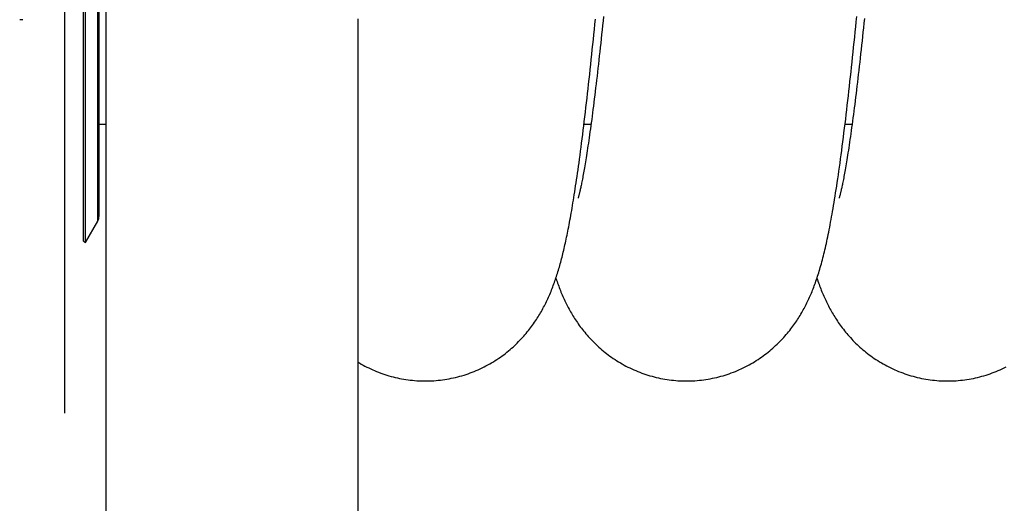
# Model space of a CAD drawing. Extents: x 0 to 594, y 0 to 420.
# Tile 13 of 21: x 237 to 301, y 282 to 314. Entities that reach past the tile are written whole.
import ezdxf

# ---------------------------------------------------------------- set-up
doc = ezdxf.new("R2010")
doc.units = 0
doc.header["$LTSCALE"] = 32.67
for name, color, linetype in [('110528_DXF_CONTINUOUS_LINE', 7, 'CONTINUOUS'), ('110528_DXF_DIMENSION', 7, 'CONTINUOUS'), ('110534_DXF_CONTINUOUS_LINE', 7, 'CONTINUOUS'), ('110593_DXF_CONTINUOUS_LINE', 7, 'CONTINUOUS'), ('HOSE_125_150DXF_CONTINUOUS', 7, 'CONTINUOUS')]:
    doc.layers.add(name, color=color, linetype=linetype)

msp = doc.modelspace()

# ---------------------------------------------------------------- linework, layer by layer
at = {"layer": '110528_DXF_CONTINUOUS_LINE', "color": 7, "linetype": 'CONTINUOUS'}
for p, q in [((241.32379, 299.02257), (241.32379, 359.17257)), ((242.20991, 300.73154), (242.20991, 357.46359)), ((241.32379, 299.02257), (242.12283, 300.40654)), ((241.19388, 299.09757), (241.32379, 299.02257))]:
    msp.add_line(p, q, dxfattribs=at)
at = {"layer": '110528_DXF_CONTINUOUS_LINE', "color": 3, "linetype": 'CONTINUOUS'}
msp.add_line((241.19388, 299.09757), (241.19388, 359.09757), dxfattribs=at)
at = {"layer": '110528_DXF_CONTINUOUS_LINE', "color": 9, "linetype": 'CONTINUOUS'}
msp.add_line((242.12283, 300.40654), (242.12283, 357.78859), dxfattribs=at)
at = {"layer": '110528_DXF_CONTINUOUS_LINE', "color": 7, "linetype": 'CONTINUOUS'}
msp.add_arc((241.55991, 300.73154), 0.65, 330, 360, dxfattribs=at)
at = {"layer": '110528_DXF_DIMENSION', "color": 2, "linetype": 'CONTINUOUS'}
msp.add_line((239.96216, 287.84814), (239.96216, 370.34699), dxfattribs=at)
at = {"layer": '110534_DXF_CONTINUOUS_LINE', "color": 7, "linetype": 'CONTINUOUS'}
msp.add_line((237.21216, 313.59757), (237.01216, 313.59757), dxfattribs=at)
at = {"layer": '110593_DXF_CONTINUOUS_LINE', "color": 7, "linetype": 'CONTINUOUS'}
for p, q in [((242.65991, 306.73257), (242.20991, 306.73257)), ((274.42515, 306.73257), (273.96247, 306.73257)), ((291.52257, 306.73257), (291.05978, 306.73257))]:
    msp.add_line(p, q, dxfattribs=at)
at = {"layer": 'HOSE_125_150DXF_CONTINUOUS', "color": 7, "linetype": 'CONTINUOUS'}
for p, q in [((242.65991, 329.09211), (242.65991, 178.99212)), ((259.15991, 313.66299), (259.15991, 178.99212))]:
    msp.add_line(p, q, dxfattribs=at)
at = {"layer": 'HOSE_125_150DXF_CONTINUOUS', "color": 9, "linetype": 'CONTINUOUS'}
for p, q in [((242.65991, 306.73257), (242.20991, 306.73257)), ((274.42515, 306.73257), (273.96247, 306.73257)), ((291.52257, 306.73257), (291.05978, 306.73257))]:
    msp.add_line(p, q, dxfattribs=at)
at = {"layer": 'HOSE_125_150DXF_CONTINUOUS', "color": 7, "linetype": 'CONTINUOUS'}
for points in [[(263.57656, 289.9476), (263.7054, 289.94858), (263.84935, 289.95198), (263.9932, 289.95783), (264.13693, 289.96611), (264.28049, 289.97683), (264.42383, 289.98998), (264.56689, 290.00555), (264.70964, 290.02354), (264.85203, 290.04394), (264.994, 290.06674), (265.13554, 290.09193), (265.27656, 290.11949), (265.41704, 290.14943), (265.55694, 290.18171), (265.69618, 290.21633), (265.83472, 290.25326), (265.97254, 290.2925), (266.10955, 290.33401), (266.24573, 290.37777), (266.38102, 290.42377), (266.51535, 290.47195), (266.64867, 290.52231), (266.78095, 290.57481), (266.91208, 290.62939), (267.04203, 290.68603), (267.17077, 290.74469), (267.29821, 290.80532), (267.42431, 290.86787), (267.54907, 290.93232), (267.67239, 290.9986), (267.79427, 291.06668), (267.91467, 291.13651), (268.03346, 291.20799), (268.15065, 291.28109), (268.2662, 291.35575), (268.37993, 291.43182), (268.49182, 291.50923), (268.60189, 291.58795), (268.71004, 291.66785), (268.81625, 291.74888), (268.92055, 291.831), (269.02292, 291.91414), (269.12338, 291.99825), (269.22194, 292.08329), (269.31858, 292.16919), (269.41332, 292.25591), (269.50618, 292.3434), (269.59714, 292.43159), (269.68624, 292.52046), (269.77348, 292.60996), (269.85877, 292.69991), (269.94215, 292.7903), (270.02362, 292.88106), (270.10308, 292.97199), (270.18054, 293.06304), (270.25606, 293.15417), (270.32954, 293.24519), (270.40101, 293.33603), (270.47053, 293.42667), (270.53808, 293.51698), (270.60361, 293.60683), (270.66727, 293.69627), (270.72925, 293.78551), (270.78958, 293.8745), (270.84832, 293.96324), (270.90572, 294.05205), (270.96184, 294.14094), (271.01667, 294.22989), (271.07044, 294.31918), (271.12318, 294.40886), (271.1749, 294.49889), (271.22571, 294.58945), (271.27567, 294.68064), (271.32477, 294.77237), (271.37297, 294.86459), (271.4203, 294.95732), (271.46677, 295.05056), (271.51234, 295.14419), (271.55703, 295.23821), (271.60087, 295.33266), (271.64383, 295.42742), (271.68592, 295.52248), (271.72718, 295.6179), (271.76762, 295.71361), (271.80725, 295.80964), (271.84612, 295.90602), (271.88422, 296.0027), (271.92158, 296.09972), (271.95824, 296.19711), (271.99421, 296.29486), (272.02953, 296.393), (272.06421, 296.49156), (272.09829, 296.59057), (272.13179, 296.69004), (272.16473, 296.79002), (272.19716, 296.89059), (272.22911, 296.99178), (272.26058, 297.09362), (272.29164, 297.19623), (272.32229, 297.29963), (272.35257, 297.40387), (272.3825, 297.50904), (272.41211, 297.61522), (272.44141, 297.7224), (272.47043, 297.83065), (272.49917, 297.93998), (272.52765, 298.05046), (272.5559, 298.16214), (272.58393, 298.27504), (272.61175, 298.38922), (272.6394, 298.50482), (272.66689, 298.62183), (272.69423, 298.74034), (272.72149, 298.86056), (272.74866, 298.98256), (272.77576, 299.10636), (272.80285, 299.23222), (272.82992, 299.36019), (272.85699, 299.49031), (272.88409, 299.62283), (272.91125, 299.75781), (272.93845, 299.8953), (272.96574, 300.03548), (272.99312, 300.17842), (273.02059, 300.32417), (273.04817, 300.4729), (273.07587, 300.62466), (273.1037, 300.77952), (273.13168, 300.93763), (273.15981, 301.09906), (273.18809, 301.26387), (273.21654, 301.43221), (273.24517, 301.60415), (273.27398, 301.77974), (273.30298, 301.95915), (273.33217, 302.14237), (273.36156, 302.32954), (273.3912, 302.52102), (273.42108, 302.71682), (273.4512, 302.9171), (273.48168, 303.12254), (273.51249, 303.33323), (273.54366, 303.54929), (273.57528, 303.77151), (273.60736, 304.00009), (273.6399, 304.23509), (273.67295, 304.47706), (273.7066, 304.72669), (273.74078, 304.9836), (273.77532, 305.24676), (273.81026, 305.51646), (273.84557, 305.79262), (273.88103, 306.07352), (273.91663, 306.35912), (273.95237, 306.64951), (273.98806, 306.94305), (274.02365, 307.23928), (274.0592, 307.53857), (274.09466, 307.84043), (274.13, 308.14466), (274.16525, 308.45135), (274.2004, 308.76038), (274.23546, 309.07171), (274.27043, 309.38528), (274.30529, 309.70097), (274.34005, 310.0187), (274.37471, 310.33844), (274.40928, 310.66017), (274.44376, 310.98381), (274.47816, 311.30933), (274.51249, 311.63676), (274.54674, 311.96605), (274.58092, 312.29713), (274.61504, 312.63004), (274.64909, 312.96473), (274.68308, 313.30114), (274.71702, 313.63929)], [(275.24712, 313.81296), (275.2161, 313.51359), (275.18515, 313.21703), (275.15426, 312.92332), (275.12345, 312.63257), (275.09271, 312.34482), (275.06206, 312.06011), (275.03149, 311.77853), (275.00101, 311.50014), (274.97063, 311.22495), (274.94034, 310.95297), (274.91014, 310.68423), (274.88004, 310.41876), (274.85002, 310.15651), (274.82009, 309.89752), (274.79024, 309.6418), (274.76047, 309.38932), (274.73078, 309.14003), (274.70116, 308.89403), (274.67165, 308.65155), (274.64225, 308.41254), (274.61295, 308.17709), (274.58383, 307.94565), (274.55488, 307.71819), (274.5261, 307.49475), (274.49756, 307.27577), (274.46926, 307.06126), (274.4412, 306.85118), (274.41343, 306.64587), (274.38595, 306.44533), (274.35877, 306.24951), (274.33192, 306.05863), (274.30542, 305.87266), (274.27925, 305.69155), (274.25347, 305.5155), (274.22807, 305.34446), (274.20306, 305.17837), (274.17848, 305.01739), (274.15433, 304.8615), (274.13061, 304.71058), (274.10734, 304.56459), (274.08452, 304.42352), (274.06215, 304.28723), (274.04022, 304.15555), (274.01872, 304.02843), (273.99766, 303.90578), (273.97703, 303.78746), (273.95683, 303.67338), (273.93708, 303.56349), (273.91775, 303.45766), (273.89885, 303.3558), (273.88039, 303.25787), (273.86238, 303.16385), (273.84482, 303.07364), (273.82773, 302.98722), (273.81111, 302.9046), (273.79499, 302.82573), (273.77937, 302.75055), (273.76427, 302.67907), (273.74971, 302.61129), (273.73568, 302.54708), (273.72218, 302.48631), (273.70921, 302.42895), (273.69679, 302.37492), (273.68488, 302.32404), (273.67351, 302.27625), (273.66267, 302.23153), (273.65237, 302.18976), (273.64261, 302.15086), (273.63341, 302.11484), (273.62478, 302.08169), (273.61672, 302.05132), (273.60928, 302.02376), (273.6025, 301.99912), (273.59639, 301.97737), (273.59098, 301.95845), (273.58631, 301.94242), (273.58239, 301.92925), (273.57924, 301.91884), (273.57687, 301.91116), (273.57565, 301.9073)], [(280.67373, 289.94765), (280.80264, 289.94863), (280.94667, 289.95204), (281.09061, 289.95789), (281.23444, 289.96619), (281.3781, 289.97692), (281.52153, 289.99009), (281.66469, 290.00568), (281.80754, 290.02369), (281.95001, 290.04412), (282.09208, 290.06695), (282.23369, 290.09217), (282.37479, 290.11977), (282.51533, 290.14973), (282.65528, 290.18205), (282.79456, 290.2167), (282.93315, 290.25366), (283.071, 290.29293), (283.20804, 290.33447), (283.34426, 290.37827), (283.47959, 290.4243), (283.61398, 290.47254), (283.74739, 290.52295), (283.87978, 290.57553), (284.01105, 290.6302), (284.14116, 290.68694), (284.27009, 290.74572), (284.39772, 290.80648), (284.52404, 290.86918), (284.64901, 290.93379), (284.77252, 291.00023), (284.89458, 291.06846), (285.01514, 291.13845), (285.1341, 291.2101), (285.25145, 291.28337), (285.36717, 291.35822), (285.48116, 291.43454), (285.59342, 291.51229), (285.70394, 291.59143), (285.81256, 291.6718), (285.91931, 291.75337), (286.02417, 291.83607), (286.12697, 291.9197), (286.22767, 292.00418), (286.32633, 292.08948), (286.42296, 292.17555), (286.5175, 292.26226), (286.61005, 292.34963), (286.70078, 292.43777), (286.78976, 292.52669), (286.87695, 292.61631), (286.96238, 292.70658), (287.04613, 292.79756), (287.12815, 292.88913), (287.20821, 292.98098), (287.28635, 293.07306), (287.36259, 293.16534), (287.43674, 293.25749), (287.50884, 293.34946), (287.57894, 293.44121), (287.6469, 293.53247), (287.71269, 293.62306), (287.77646, 293.71307), (287.8383, 293.80252), (287.89817, 293.89123), (287.95622, 293.97932), (288.01281, 294.06724), (288.06798, 294.155), (288.12176, 294.24255), (288.17446, 294.33035), (288.22611, 294.41844), (288.27673, 294.50677), (288.32655, 294.59573), (288.37564, 294.68546), (288.42396, 294.77585), (288.47149, 294.86689), (288.51833, 294.95871), (288.56443, 295.05123), (288.6096, 295.14406), (288.65388, 295.23721), (288.6973, 295.33071), (288.73973, 295.42425), (288.78115, 295.51772), (288.82166, 295.61125), (288.86126, 295.70481), (288.89988, 295.79814), (288.93766, 295.89153), (288.97494, 295.98576), (289.01173, 296.08089), (289.04806, 296.17695), (289.08426, 296.27484), (289.12039, 296.3748), (289.1564, 296.47675), (289.19243, 296.58113), (289.22862, 296.68846), (289.26484, 296.79846), (289.30082, 296.91037), (289.33653, 297.02414), (289.37205, 297.14001), (289.40725, 297.2576), (289.44213, 297.37693), (289.47674, 297.49815), (289.51103, 297.62106), (289.54502, 297.74571), (289.57873, 297.87222), (289.61212, 298.00039), (289.64521, 298.13028), (289.67803, 298.26197), (289.71056, 298.39535), (289.74278, 298.53035), (289.77475, 298.66714), (289.80653, 298.80598), (289.83813, 298.94688), (289.86957, 299.08994), (289.90093, 299.23555), (289.93224, 299.38381), (289.96349, 299.53475), (289.99475, 299.68867), (290.02603, 299.84563), (290.05732, 300.00572), (290.08871, 300.16931), (290.1202, 300.33643), (290.15179, 300.50723), (290.18357, 300.68219), (290.21556, 300.8614), (290.24775, 301.04499), (290.28023, 301.23353), (290.31302, 301.42715), (290.3461, 301.62596), (290.37957, 301.83055), (290.41345, 302.04122), (290.44771, 302.25795), (290.48236, 302.4809), (290.51745, 302.71046), (290.55294, 302.94654), (290.58871, 303.18851), (290.62479, 303.4365), (290.66117, 303.69059), (290.69774, 303.95), (290.73449, 304.21481), (290.77143, 304.48507), (290.80844, 304.75987), (290.84551, 305.03929), (290.88266, 305.32328), (290.91973, 305.6107), (290.95672, 305.90151), (290.99364, 306.19568), (291.03034, 306.49198), (291.06681, 306.79008), (291.10308, 307.09014), (291.13909, 307.39163), (291.17481, 307.6941), (291.21029, 307.99781), (291.24559, 308.30326), (291.28071, 308.61037), (291.31565, 308.91907), (291.35049, 309.22994), (291.38524, 309.54303), (291.41988, 309.85817), (291.45446, 310.17565), (291.489, 310.49556), (291.52348, 310.81771), (291.5579, 311.14203), (291.59227, 311.46847), (291.62657, 311.79699), (291.66082, 312.12746), (291.695, 312.45983), (291.72912, 312.79405), (291.76318, 313.13005), (291.79717, 313.46776), (291.83109, 313.80714)], [(292.32943, 313.66744), (292.29844, 313.36935), (292.26751, 313.07406), (292.23665, 312.7816), (292.20584, 312.49197), (292.17509, 312.2052), (292.14439, 311.92132), (292.11376, 311.64038), (292.08319, 311.36235), (292.05268, 311.08731), (292.02226, 310.81548), (291.99193, 310.54688), (291.96168, 310.28152), (291.93155, 310.01966), (291.90153, 309.76131), (291.87162, 309.50648), (291.84185, 309.25537), (291.81222, 309.00804), (291.78273, 308.76444), (291.75338, 308.5246), (291.72418, 308.28853), (291.69512, 308.05624), (291.6662, 307.82768), (291.63742, 307.60287), (291.60879, 307.38182), (291.58029, 307.16448), (291.55192, 306.95077), (291.52369, 306.74082), (291.49565, 306.53492), (291.46778, 306.33297), (291.44009, 306.13508), (291.4127, 305.94191), (291.38559, 305.75342), (291.35878, 305.56958), (291.33237, 305.39104), (291.30637, 305.21778), (291.28077, 305.04967), (291.25566, 304.88715), (291.23107, 304.73031), (291.20696, 304.57888), (291.18335, 304.43275), (291.16023, 304.29186), (291.13762, 304.1561), (291.11548, 304.02526), (291.09384, 303.89926), (291.07268, 303.77802), (291.052, 303.66137), (291.03179, 303.54919), (291.01208, 303.44144), (290.99285, 303.33806), (290.97411, 303.2389), (290.95588, 303.14396), (290.93819, 303.05339), (290.92107, 302.96713), (290.90451, 302.88506), (290.88854, 302.80722), (290.87318, 302.73361), (290.85843, 302.66403), (290.84424, 302.59823), (290.83063, 302.53616), (290.8176, 302.47769), (290.8051, 302.42255), (290.79313, 302.37063), (290.78172, 302.3219), (290.77082, 302.27615), (290.76044, 302.2333), (290.75059, 302.19334), (290.74128, 302.15617), (290.73251, 302.12176), (290.72429, 302.09005), (290.71662, 302.06097), (290.70951, 302.03448), (290.70297, 302.01053), (290.69702, 301.98909), (290.69165, 301.9701), (290.68689, 301.95354), (290.68274, 301.9394), (290.67923, 301.92763), (290.67637, 301.91819), (290.67417, 301.91108), (290.67301, 301.90739)], [(272.12513, 296.67027), (272.13033, 296.65461), (272.16493, 296.55269), (272.19999, 296.45172), (272.23553, 296.35167), (272.27159, 296.25243), (272.30819, 296.15395), (272.34536, 296.0562), (272.38315, 295.9591), (272.42158, 295.86259), (272.46067, 295.76664), (272.50046, 295.67124), (272.54097, 295.57632), (272.58223, 295.48189), (272.62421, 295.388), (272.66695, 295.29461), (272.71047, 295.20172), (272.75474, 295.10941), (272.79977, 295.01768), (272.84559, 294.92649), (272.89217, 294.83589), (272.9395, 294.74596), (272.98764, 294.65659), (273.0367, 294.56757), (273.0867, 294.47894), (273.13767, 294.39064), (273.18983, 294.30235), (273.24319, 294.21411), (273.29779, 294.12589), (273.3539, 294.03734), (273.41159, 293.94844), (273.47086, 293.85925), (273.53194, 293.76954), (273.59497, 293.6792), (273.65989, 293.58841), (273.72663, 293.4974), (273.79522, 293.40619), (273.8657, 293.31482), (273.9379, 293.22361), (274.0118, 293.13264), (274.08747, 293.04188), (274.16492, 292.95141), (274.24414, 292.86128), (274.32519, 292.77152), (274.40812, 292.6821), (274.493, 292.59307), (274.57981, 292.50447), (274.66857, 292.41637), (274.75932, 292.32881), (274.85205, 292.24185), (274.94672, 292.1556), (275.04335, 292.07011), (275.14196, 291.98542), (275.24248, 291.90165), (275.34491, 291.81884), (275.44929, 291.73704), (275.55552, 291.65637), (275.66361, 291.57687), (275.77357, 291.49859), (275.88532, 291.42163), (275.99885, 291.34605), (276.11415, 291.27188), (276.23112, 291.19924), (276.34975, 291.12817), (276.47003, 291.05872), (276.59181, 290.99099), (276.71507, 290.92504), (276.83981, 290.86089), (276.96586, 290.79865), (277.09318, 290.73836), (277.22176, 290.68004), (277.35148, 290.62377), (277.4823, 290.56957), (277.61421, 290.51747), (277.74713, 290.4675), (277.88102, 290.4197), (278.01586, 290.37408), (278.15156, 290.33067), (278.28809, 290.2895), (278.42542, 290.25059), (278.56348, 290.21396), (278.70222, 290.17963), (278.84161, 290.14762), (278.98157, 290.11794), (279.12208, 290.09061), (279.26308, 290.06564), (279.40453, 290.04304), (279.54638, 290.02282), (279.6886, 290.00499), (279.83112, 289.98956), (279.9739, 289.97654), (280.11692, 289.96593), (280.2601, 289.95773), (280.40341, 289.95195), (280.5468, 289.9486), (280.67373, 289.94765)], [(289.22248, 296.67026), (289.25298, 296.57983), (289.28883, 296.47599), (289.32479, 296.37422), (289.36099, 296.27409), (289.39741, 296.17561), (289.4341, 296.07863), (289.47131, 295.98247), (289.50908, 295.8871), (289.5474, 295.79247), (289.58655, 295.69801), (289.62663, 295.60348), (289.66759, 295.50909), (289.70945, 295.41486), (289.75225, 295.32071), (289.79602, 295.22669), (289.84064, 295.13307), (289.88616, 295.03981), (289.93258, 294.94691), (289.97978, 294.85466), (290.02772, 294.76315), (290.07647, 294.67225), (290.12605, 294.58195), (290.17642, 294.49234), (290.22764, 294.4033), (290.27992, 294.31452), (290.33325, 294.22604), (290.38769, 294.13783), (290.44349, 294.04949), (290.50068, 293.96106), (290.55931, 293.87254), (290.61969, 293.78352), (290.68195, 293.69394), (290.74605, 293.60394), (290.81209, 293.51348), (290.88019, 293.42251), (290.95033, 293.33118), (291.02241, 293.2397), (291.09648, 293.14811), (291.17257, 293.05646), (291.25053, 292.96501), (291.33041, 292.8738), (291.41222, 292.78286), (291.49581, 292.69245), (291.58112, 292.60267), (291.66826, 292.51349), (291.75721, 292.42496), (291.84797, 292.33714), (291.94059, 292.25005), (292.03518, 292.16365), (292.1318, 292.07792), (292.23043, 291.99298), (292.33104, 291.9089), (292.43368, 291.82572), (292.53833, 291.7435), (292.64483, 291.66242), (292.75318, 291.58254), (292.86339, 291.50389), (292.97536, 291.42661), (293.08906, 291.35074), (293.2045, 291.27632), (293.32157, 291.20346), (293.44027, 291.1322), (293.56057, 291.06258), (293.68237, 290.9947), (293.80564, 290.9286), (293.93037, 290.86431), (294.05644, 290.80192), (294.18381, 290.74147), (294.31246, 290.68298), (294.44228, 290.62653), (294.57322, 290.57215), (294.70527, 290.51987), (294.83835, 290.46972), (294.97242, 290.42174), (295.10745, 290.37594), (295.24336, 290.33236), (295.38013, 290.29102), (295.51772, 290.25193), (295.65604, 290.21514), (295.79507, 290.18066), (295.93476, 290.14849), (296.07505, 290.11867), (296.21589, 290.09121), (296.35724, 290.06612), (296.49904, 290.04341), (296.64125, 290.02309), (296.78383, 290.00518), (296.9267, 289.98967), (297.06983, 289.97659), (297.21318, 289.96593), (297.35668, 289.9577), (297.50027, 289.9519), (297.64394, 289.94853), (297.7711, 289.94758)], [(259.15991, 291.18362), (259.25772, 291.12512), (259.37789, 291.05584), (259.49952, 290.9883), (259.62259, 290.92255), (259.74708, 290.85862), (259.87289, 290.79659), (259.99998, 290.73649), (260.12834, 290.67835), (260.25786, 290.62224), (260.38851, 290.56818), (260.52026, 290.5162), (260.65303, 290.46635), (260.78677, 290.41866), (260.92147, 290.37313), (261.05703, 290.32982), (261.19341, 290.28874), (261.33059, 290.24992), (261.46849, 290.21337), (261.60708, 290.17911), (261.74632, 290.14717), (261.88613, 290.11755), (262.02649, 290.09028), (262.16735, 290.06536), (262.30865, 290.0428), (262.45036, 290.02262), (262.59243, 290.00483), (262.73481, 289.98943), (262.87745, 289.97644), (263.02032, 289.96584), (263.16336, 289.95766), (263.30652, 289.9519), (263.44978, 289.94855), (263.57656, 289.9476)], [(297.7711, 289.94758), (297.8995, 289.94855), (298.043, 289.95194), (298.18641, 289.95775), (298.3297, 289.96598), (298.47281, 289.97663), (298.6157, 289.9897), (298.75832, 290.00517), (298.90063, 290.02305), (299.04258, 290.04332), (299.18411, 290.06598), (299.32521, 290.09101), (299.46579, 290.1184), (299.60583, 290.14814), (299.74529, 290.18022), (299.8841, 290.21461), (300.02222, 290.25131), (300.15961, 290.29029), (300.29621, 290.33153), (300.43197, 290.37502), (300.56687, 290.42072), (300.70082, 290.4686), (300.83378, 290.51864), (300.96572, 290.57082), (301.09654, 290.62508), (301.22622, 290.6814), (301.35472, 290.73974), (301.48196, 290.80005), (301.6079, 290.8623)]]:
    msp.add_lwpolyline(points, dxfattribs=at)

doc.saveas('drawing.dxf')
